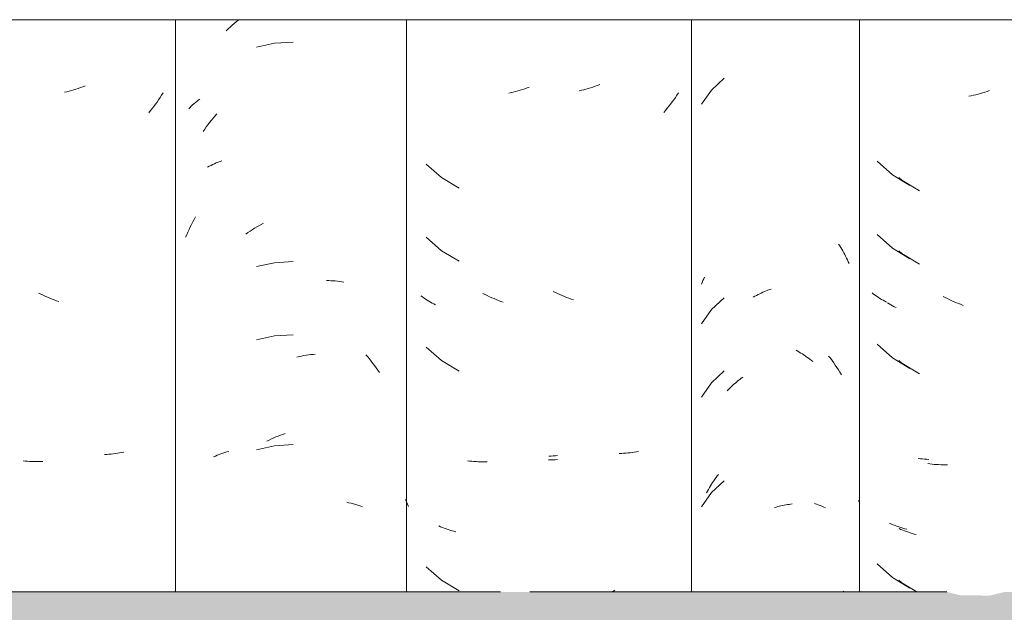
# Model space of a CAD drawing. Header units: metres. Extents: x -28.2 to 13.6, y -1.6 to 5.9.
# Tile 46 of 159: x -17.708 to -17.303, y 3.005 to 3.249. Entities that reach past the tile are written whole.
import ezdxf

# ---------------------------------------------------------------- set-up
doc = ezdxf.new("R2010")
doc.units = ezdxf.units.M
doc.layers.add('A-GLAZ-CWMG', color=7, linetype='Continuous', lineweight=5)
doc.layers.add('A-ROOF', color=7, linetype='Continuous', lineweight=5)

# ---------------------------------------------------------------- blocks, each defined once
blk = doc.blocks.new('FP_40-D')
at = {"layer": 'A-GLAZ-CWMG', "color": 9, "true_color": 0xc0c0c0}
for p, q in [((-17.35493, 3.19091), (-17.3486, 3.18534)), ((-17.3486, 3.18534), (-17.34143, 3.18088)), ((-17.35493, 3.16077), (-17.3486, 3.1552)), ((-17.3486, 3.1552), (-17.34143, 3.15074)), ((-17.35637, 3.13622), (-17.35698, 3.13669)), ((-17.35574, 3.13577), (-17.35637, 3.13622)), ((-17.3551, 3.13532), (-17.35574, 3.13577)), ((-17.35445, 3.13489), (-17.3551, 3.13532)), ((-17.35378, 3.13447), (-17.35445, 3.13489)), ((-17.3531, 3.13406), (-17.35378, 3.13447)), ((-17.35242, 3.13367), (-17.3531, 3.13406)), ((-17.35172, 3.13328), (-17.35242, 3.13367)), ((-17.351, 3.13291), (-17.35172, 3.13328)), ((-17.35493, 3.11556), (-17.3486, 3.10999)), ((-17.3486, 3.10999), (-17.34143, 3.10553)), ((-17.33712, 3.06844), (-17.33799, 3.06856)), ((-17.33624, 3.06833), (-17.33712, 3.06844)), ((-17.33536, 3.06825), (-17.33624, 3.06833)), ((-17.33447, 3.06818), (-17.33536, 3.06825)), ((-17.33358, 3.06812), (-17.33447, 3.06818)), ((-17.36231, 3.05061), (-17.36261, 3.05129)), ((-17.362, 3.04993), (-17.36231, 3.05061)), ((-17.34903, 3.04155), (-17.34977, 3.04188)), ((-17.34827, 3.04123), (-17.34903, 3.04155)), ((-17.34751, 3.04092), (-17.34827, 3.04123)), ((-17.34674, 3.04063), (-17.34751, 3.04092)), ((-17.34596, 3.04035), (-17.34674, 3.04063)), ((-17.34516, 3.04008), (-17.34596, 3.04035)), ((-17.34436, 3.03983), (-17.34516, 3.04008)), ((-17.34355, 3.03959), (-17.34436, 3.03983)), ((-17.34273, 3.03937), (-17.34355, 3.03959)), ((-17.35493, 3.02513), (-17.3486, 3.01956)), ((-17.3486, 3.01956), (-17.34143, 3.0151))]:
    blk.add_line(p, q, dxfattribs=at)
blk = doc.blocks.new('FP_41-D')
at = {"layer": 'A-GLAZ-CWMG', "color": 9, "true_color": 0xc0c0c0}
for p, q in [((-17.41785, 3.22515), (-17.42309, 3.22025)), ((-17.42309, 3.22025), (-17.4272, 3.21438)), ((-17.37075, 3.15684), (-17.3703, 3.15614)), ((-17.3703, 3.15614), (-17.36987, 3.15544)), ((-17.36987, 3.15544), (-17.36945, 3.15472)), ((-17.36945, 3.15472), (-17.36904, 3.154)), ((-17.36904, 3.154), (-17.36864, 3.15328)), ((-17.36864, 3.15328), (-17.36825, 3.15254)), ((-17.36825, 3.15254), (-17.36787, 3.1518)), ((-17.36787, 3.1518), (-17.3675, 3.15105)), ((-17.3675, 3.15105), (-17.36714, 3.15029)), ((-17.36714, 3.15029), (-17.36679, 3.14953)), ((-17.36679, 3.14953), (-17.36645, 3.14876)), ((-17.4272, 3.14032), (-17.42689, 3.14106)), ((-17.42689, 3.14106), (-17.42656, 3.14179)), ((-17.42656, 3.14179), (-17.42623, 3.14252)), ((-17.42623, 3.14252), (-17.42589, 3.14324)), ((-17.40454, 3.13569), (-17.40389, 3.13603)), ((-17.40389, 3.13603), (-17.40323, 3.13636)), ((-17.40323, 3.13636), (-17.40257, 3.13667)), ((-17.40257, 3.13667), (-17.40191, 3.13698)), ((-17.40191, 3.13698), (-17.40124, 3.13726)), ((-17.40124, 3.13726), (-17.40058, 3.13754)), ((-17.40058, 3.13754), (-17.39991, 3.1378)), ((-17.39991, 3.1378), (-17.39924, 3.13805)), ((-17.39924, 3.13805), (-17.39857, 3.13829)), ((-17.41785, 3.13472), (-17.42309, 3.12982)), ((-17.40585, 3.13498), (-17.4052, 3.13534)), ((-17.4052, 3.13534), (-17.40454, 3.13569)), ((-17.42309, 3.12982), (-17.4272, 3.12395)), ((-17.38825, 3.11309), (-17.3876, 3.11273)), ((-17.3876, 3.11273), (-17.38696, 3.11235)), ((-17.38696, 3.11235), (-17.38631, 3.11196)), ((-17.38631, 3.11196), (-17.38567, 3.11156)), ((-17.38567, 3.11156), (-17.38504, 3.11115)), ((-17.38504, 3.11115), (-17.38441, 3.11072)), ((-17.38441, 3.11072), (-17.38378, 3.11029)), ((-17.38378, 3.11029), (-17.38316, 3.10984)), ((-17.38316, 3.10984), (-17.38255, 3.10938)), ((-17.38255, 3.10938), (-17.38194, 3.10891)), ((-17.38194, 3.10891), (-17.38133, 3.10842)), ((-17.41785, 3.10458), (-17.42309, 3.09967)), ((-17.42309, 3.09967), (-17.4272, 3.09381)), ((-17.41381, 3.09908), (-17.41322, 3.0996)), ((-17.41322, 3.0996), (-17.41263, 3.1001)), ((-17.41263, 3.1001), (-17.41203, 3.10059)), ((-17.41203, 3.10059), (-17.41143, 3.10108)), ((-17.41143, 3.10108), (-17.41081, 3.10155)), ((-17.41081, 3.10155), (-17.4102, 3.10201)), ((-17.41665, 3.09633), (-17.4161, 3.0969)), ((-17.4161, 3.0969), (-17.41554, 3.09746)), ((-17.41554, 3.09746), (-17.41497, 3.09801)), ((-17.41497, 3.09801), (-17.41439, 3.09855)), ((-17.41439, 3.09855), (-17.41381, 3.09908)), ((-17.41785, 3.05936), (-17.42309, 3.05446)), ((-17.4226, 3.05865), (-17.42214, 3.05934)), ((-17.42214, 3.05934), (-17.42168, 3.06001)), ((-17.42168, 3.06001), (-17.42121, 3.06068)), ((-17.42121, 3.06068), (-17.42073, 3.06134)), ((-17.42073, 3.06134), (-17.42024, 3.06199)), ((-17.42511, 3.05436), (-17.42471, 3.0551)), ((-17.42471, 3.0551), (-17.42431, 3.05582)), ((-17.42431, 3.05582), (-17.4239, 3.05654)), ((-17.4239, 3.05654), (-17.42347, 3.05725)), ((-17.42347, 3.05725), (-17.42304, 3.05796)), ((-17.42304, 3.05796), (-17.4226, 3.05865)), ((-17.42309, 3.05446), (-17.4272, 3.04859)), ((-17.39718, 3.04832), (-17.3965, 3.04852)), ((-17.3965, 3.04852), (-17.39583, 3.0487)), ((-17.39583, 3.0487), (-17.39516, 3.04887)), ((-17.39516, 3.04887), (-17.39449, 3.04903)), ((-17.39449, 3.04903), (-17.39382, 3.04918)), ((-17.39382, 3.04918), (-17.39315, 3.04931)), ((-17.39315, 3.04931), (-17.39249, 3.04944)), ((-17.39249, 3.04944), (-17.39182, 3.04954)), ((-17.39182, 3.04954), (-17.39116, 3.04964)), ((-17.39116, 3.04964), (-17.3905, 3.04972)), ((-17.3905, 3.04972), (-17.38984, 3.0498)), ((-17.36886, 3.01393), (-17.36845, 3.01358))]:
    blk.add_line(p, q, dxfattribs=at)
blk = doc.blocks.new('FP_42-D')
at = {"layer": 'A-GLAZ-CWMG', "color": 9, "true_color": 0xc0c0c0}
for p, q in [((-17.47283, 3.22116), (-17.47377, 3.22088)), ((-17.47189, 3.22146), (-17.47283, 3.22116)), ((-17.47095, 3.22178), (-17.47189, 3.22146)), ((-17.47001, 3.22211), (-17.47095, 3.22178)), ((-17.46908, 3.22246), (-17.47001, 3.22211)), ((-17.4766, 3.22015), (-17.47754, 3.21993)), ((-17.47565, 3.22037), (-17.4766, 3.22015)), ((-17.47471, 3.22062), (-17.47565, 3.22037)), ((-17.47377, 3.22088), (-17.47471, 3.22062)), ((-17.43792, 3.21719), (-17.43857, 3.21627)), ((-17.43728, 3.21812), (-17.43792, 3.21719)), ((-17.43666, 3.21905), (-17.43728, 3.21812)), ((-17.44058, 3.2136), (-17.44128, 3.21273)), ((-17.4399, 3.21448), (-17.44058, 3.2136)), ((-17.43923, 3.21537), (-17.4399, 3.21448)), ((-17.43857, 3.21627), (-17.43923, 3.21537)), ((-17.44199, 3.21188), (-17.44271, 3.21104)), ((-17.44128, 3.21273), (-17.44199, 3.21188)), ((-17.48729, 3.13689), (-17.48821, 3.13735)), ((-17.48637, 3.13645), (-17.48729, 3.13689)), ((-17.48545, 3.13602), (-17.48637, 3.13645)), ((-17.48453, 3.13561), (-17.48545, 3.13602)), ((-17.4836, 3.13522), (-17.48453, 3.13561)), ((-17.48267, 3.13484), (-17.4836, 3.13522)), ((-17.48173, 3.13449), (-17.48267, 3.13484)), ((-17.48079, 3.13414), (-17.48173, 3.13449)), ((-17.47986, 3.13382), (-17.48079, 3.13414)), ((-17.45482, 3.07116), (-17.45568, 3.07103)), ((-17.45396, 3.0713), (-17.45482, 3.07116)), ((-17.45311, 3.07146), (-17.45396, 3.0713)), ((-17.48918, 3.068), (-17.49008, 3.06801)), ((-17.48827, 3.068), (-17.48918, 3.068)), ((-17.48735, 3.06802), (-17.48827, 3.068)), ((-17.48643, 3.06805), (-17.48735, 3.06802)), ((-17.46011, 3.07063), (-17.46101, 3.07059)), ((-17.45921, 3.07068), (-17.46011, 3.07063)), ((-17.45832, 3.07074), (-17.45921, 3.07068)), ((-17.45743, 3.07082), (-17.45832, 3.07074)), ((-17.45656, 3.07092), (-17.45743, 3.07082)), ((-17.45568, 3.07103), (-17.45656, 3.07092)), ((-17.4628, 3.01426), (-17.46372, 3.0138))]:
    blk.add_line(p, q, dxfattribs=at)
blk = doc.blocks.new('Rectangular Mullion - Telha Fibrocimento - Ondulada-V36-D')
at = {"layer": 'A-GLAZ-CWMG'}
for p, q in [((-17.43132, 3.0136), (-17.43132, 3.24922)), ((-17.3621, 3.0136), (-17.3621, 3.24922))]:
    blk.add_line(p, q, dxfattribs=at)
for name in ['FP_42-D', 'FP_41-D', 'FP_40-D']:
    blk.add_blockref(name, (0, 0), dxfattribs=at)
blk = doc.blocks.new('FP_51-D')
at = {"layer": 'A-GLAZ-CWMG', "color": 9, "true_color": 0xc0c0c0}
for p, q in [((-17.62279, 3.24465), (-17.62198, 3.24542)), ((-17.62198, 3.24542), (-17.62116, 3.24618)), ((-17.62116, 3.24618), (-17.62033, 3.24693)), ((-17.62033, 3.24693), (-17.61949, 3.24765)), ((-17.61949, 3.24765), (-17.61865, 3.24836)), ((-17.61865, 3.24836), (-17.61779, 3.24906)), ((-17.60286, 3.23956), (-17.61033, 3.23794)), ((-17.59523, 3.24002), (-17.60286, 3.23956)), ((-17.63815, 3.21253), (-17.63764, 3.21307)), ((-17.63764, 3.21307), (-17.63712, 3.21359)), ((-17.63712, 3.21359), (-17.63658, 3.2141)), ((-17.63658, 3.2141), (-17.63603, 3.21461)), ((-17.63603, 3.21461), (-17.63546, 3.2151)), ((-17.63546, 3.2151), (-17.63488, 3.21558)), ((-17.63488, 3.21558), (-17.63428, 3.21605)), ((-17.63428, 3.21605), (-17.63367, 3.21651)), ((-17.62815, 3.20867), (-17.62741, 3.20955)), ((-17.62741, 3.20955), (-17.62667, 3.21042)), ((-17.63162, 3.20408), (-17.63095, 3.20503)), ((-17.63095, 3.20503), (-17.63027, 3.20596)), ((-17.63027, 3.20596), (-17.62957, 3.20688)), ((-17.62957, 3.20688), (-17.62887, 3.20778)), ((-17.62887, 3.20778), (-17.62815, 3.20867)), ((-17.63228, 3.20312), (-17.63162, 3.20408)), ((-17.63041, 3.18847), (-17.62972, 3.18885)), ((-17.62972, 3.18885), (-17.62901, 3.18922)), ((-17.62901, 3.18922), (-17.62829, 3.18958)), ((-17.62829, 3.18958), (-17.62756, 3.18992)), ((-17.62756, 3.18992), (-17.62682, 3.19025)), ((-17.62682, 3.19025), (-17.62607, 3.19056)), ((-17.62607, 3.19056), (-17.6253, 3.19086)), ((-17.6253, 3.19086), (-17.62453, 3.19115)), ((-17.63752, 3.16389), (-17.637, 3.16494)), ((-17.637, 3.16494), (-17.63646, 3.16598)), ((-17.63646, 3.16598), (-17.63591, 3.167)), ((-17.63591, 3.167), (-17.63535, 3.16802)), ((-17.61022, 3.16386), (-17.6093, 3.16439)), ((-17.6093, 3.16439), (-17.60838, 3.1649)), ((-17.60838, 3.1649), (-17.60745, 3.1654)), ((-17.63944, 3.1596), (-17.63898, 3.16069)), ((-17.63898, 3.16069), (-17.63851, 3.16176)), ((-17.63851, 3.16176), (-17.63802, 3.16283)), ((-17.63802, 3.16283), (-17.63752, 3.16389)), ((-17.61473, 3.16094), (-17.61384, 3.16155)), ((-17.61384, 3.16155), (-17.61295, 3.16216)), ((-17.61295, 3.16216), (-17.61204, 3.16274)), ((-17.61204, 3.16274), (-17.61114, 3.16331)), ((-17.61114, 3.16331), (-17.61022, 3.16386)), ((-17.60286, 3.14914), (-17.61033, 3.14752)), ((-17.59523, 3.1496), (-17.60286, 3.14914)), ((-17.58147, 3.1418), (-17.58056, 3.14178)), ((-17.58056, 3.14178), (-17.57966, 3.14174)), ((-17.57966, 3.14174), (-17.57876, 3.14169)), ((-17.57876, 3.14169), (-17.57787, 3.14162)), ((-17.57787, 3.14162), (-17.57698, 3.14153)), ((-17.57698, 3.14153), (-17.5761, 3.14143)), ((-17.5761, 3.14143), (-17.57523, 3.1413)), ((-17.57523, 3.1413), (-17.57437, 3.14117)), ((-17.60286, 3.11899), (-17.61033, 3.11737)), ((-17.59523, 3.11945), (-17.60286, 3.11899)), ((-17.59368, 3.11028), (-17.59273, 3.1105)), ((-17.59273, 3.1105), (-17.59177, 3.11069)), ((-17.59177, 3.11069), (-17.59082, 3.11087)), ((-17.59082, 3.11087), (-17.58987, 3.11103)), ((-17.58987, 3.11103), (-17.58892, 3.11117)), ((-17.58892, 3.11117), (-17.58798, 3.1113)), ((-17.58798, 3.1113), (-17.58704, 3.1114)), ((-17.58704, 3.1114), (-17.5861, 3.11149)), ((-17.56527, 3.11125), (-17.56453, 3.11039)), ((-17.56453, 3.11039), (-17.5638, 3.10951)), ((-17.5638, 3.10951), (-17.56309, 3.10861)), ((-17.56309, 3.10861), (-17.56238, 3.1077)), ((-17.56238, 3.1077), (-17.56169, 3.10678)), ((-17.56169, 3.10678), (-17.56101, 3.10585)), ((-17.56101, 3.10585), (-17.56034, 3.1049)), ((-17.56034, 3.1049), (-17.55969, 3.10394)), ((-17.60604, 3.07569), (-17.6051, 3.07614)), ((-17.6051, 3.07614), (-17.60416, 3.07657)), ((-17.60416, 3.07657), (-17.60321, 3.07699)), ((-17.60321, 3.07699), (-17.60227, 3.07739)), ((-17.60227, 3.07739), (-17.60132, 3.07777)), ((-17.60132, 3.07777), (-17.60036, 3.07813)), ((-17.60036, 3.07813), (-17.59941, 3.07847)), ((-17.59941, 3.07847), (-17.59846, 3.0788)), ((-17.62336, 3.07097), (-17.62256, 3.07121)), ((-17.62256, 3.07121), (-17.62174, 3.07145)), ((-17.60286, 3.07378), (-17.61033, 3.07216)), ((-17.59523, 3.07424), (-17.60286, 3.07378)), ((-17.62794, 3.06917), (-17.62721, 3.06951)), ((-17.62721, 3.06951), (-17.62646, 3.06983)), ((-17.62646, 3.06983), (-17.6257, 3.07014)), ((-17.6257, 3.07014), (-17.62493, 3.07043)), ((-17.62493, 3.07043), (-17.62415, 3.07071)), ((-17.62415, 3.07071), (-17.62336, 3.07097)), ((-17.57308, 3.0505), (-17.57224, 3.05032)), ((-17.57224, 3.05032), (-17.5714, 3.05012)), ((-17.5714, 3.05012), (-17.57058, 3.04991)), ((-17.57058, 3.04991), (-17.56976, 3.04968)), ((-17.56976, 3.04968), (-17.56896, 3.04944)), ((-17.56896, 3.04944), (-17.56817, 3.04918)), ((-17.56817, 3.04918), (-17.56738, 3.04891)), ((-17.56738, 3.04891), (-17.56661, 3.04862))]:
    blk.add_line(p, q, dxfattribs=at)
blk = doc.blocks.new('FP_52-D')
at = {"layer": 'A-GLAZ-CWMG', "color": 9, "true_color": 0xc0c0c0}
for p, q in [((-17.68271, 3.22123), (-17.68364, 3.22091)), ((-17.68177, 3.22158), (-17.68271, 3.22123)), ((-17.68084, 3.22194), (-17.68177, 3.22158)), ((-17.68835, 3.21953), (-17.68929, 3.21931)), ((-17.68741, 3.21977), (-17.68835, 3.21953)), ((-17.68647, 3.22003), (-17.68741, 3.21977)), ((-17.68552, 3.22031), (-17.68647, 3.22003)), ((-17.68458, 3.2206), (-17.68552, 3.22031)), ((-17.68364, 3.22091), (-17.68458, 3.2206)), ((-17.64995, 3.21716), (-17.65058, 3.21623)), ((-17.64932, 3.2181), (-17.64995, 3.21716)), ((-17.64871, 3.21905), (-17.64932, 3.2181)), ((-17.65256, 3.21352), (-17.65325, 3.21264)), ((-17.65189, 3.21441), (-17.65256, 3.21352)), ((-17.65123, 3.21532), (-17.65189, 3.21441)), ((-17.65058, 3.21623), (-17.65123, 3.21532)), ((-17.65394, 3.21177), (-17.65465, 3.21092)), ((-17.65325, 3.21264), (-17.65394, 3.21177)), ((-17.69906, 3.13617), (-17.69998, 3.13662)), ((-17.69814, 3.13573), (-17.69906, 3.13617)), ((-17.69722, 3.13532), (-17.69814, 3.13573)), ((-17.69629, 3.13492), (-17.69722, 3.13532)), ((-17.69536, 3.13453), (-17.69629, 3.13492)), ((-17.69442, 3.13417), (-17.69536, 3.13453)), ((-17.69349, 3.13382), (-17.69442, 3.13417)), ((-17.69255, 3.13348), (-17.69349, 3.13382)), ((-17.69161, 3.13317), (-17.69255, 3.13348)), ((-17.66494, 3.07117), (-17.66578, 3.071)), ((-17.70544, 3.06745), (-17.70633, 3.06754)), ((-17.70456, 3.06738), (-17.70544, 3.06745)), ((-17.70366, 3.06732), (-17.70456, 3.06738)), ((-17.70276, 3.06728), (-17.70366, 3.06732)), ((-17.70186, 3.06726), (-17.70276, 3.06728)), ((-17.70095, 3.06725), (-17.70186, 3.06726)), ((-17.70004, 3.06726), (-17.70095, 3.06725)), ((-17.69912, 3.06729), (-17.70004, 3.06726)), ((-17.6982, 3.06733), (-17.69912, 3.06729)), ((-17.67189, 3.07023), (-17.67279, 3.07018)), ((-17.671, 3.07029), (-17.67189, 3.07023)), ((-17.67011, 3.07037), (-17.671, 3.07029)), ((-17.66923, 3.07046), (-17.67011, 3.07037)), ((-17.66836, 3.07057), (-17.66923, 3.07046)), ((-17.66749, 3.0707), (-17.66836, 3.07057)), ((-17.66664, 3.07084), (-17.66749, 3.0707)), ((-17.66578, 3.071), (-17.66664, 3.07084))]:
    blk.add_line(p, q, dxfattribs=at)
blk = doc.blocks.new('FP_61-D')
at = {"layer": 'A-GLAZ-CWMG', "color": 9, "true_color": 0xc0c0c0}
for p, q in [((-17.31619, 3.21786), (-17.31713, 3.21766)), ((-17.31525, 3.21807), (-17.31619, 3.21786)), ((-17.31431, 3.21829), (-17.31525, 3.21807)), ((-17.31337, 3.21854), (-17.31431, 3.21829)), ((-17.31243, 3.2188), (-17.31337, 3.21854)), ((-17.31149, 3.21908), (-17.31243, 3.2188)), ((-17.31055, 3.21938), (-17.31149, 3.21908)), ((-17.30961, 3.21969), (-17.31055, 3.21938)), ((-17.30867, 3.22002), (-17.30961, 3.21969)), ((-17.34601, 3.18423), (-17.34472, 3.18311)), ((-17.34472, 3.18311), (-17.33752, 3.1787)), ((-17.34601, 3.15409), (-17.34472, 3.15297)), ((-17.34472, 3.15297), (-17.33752, 3.14856)), ((-17.34993, 3.1322), (-17.3506, 3.13261)), ((-17.34925, 3.13179), (-17.34993, 3.1322)), ((-17.32686, 3.13481), (-17.32777, 3.13529)), ((-17.32595, 3.13435), (-17.32686, 3.13481)), ((-17.32503, 3.13391), (-17.32595, 3.13435)), ((-17.32411, 3.13348), (-17.32503, 3.13391)), ((-17.32318, 3.13307), (-17.32411, 3.13348)), ((-17.32225, 3.13267), (-17.32318, 3.13307)), ((-17.32132, 3.1323), (-17.32225, 3.13267)), ((-17.32039, 3.13194), (-17.32132, 3.1323)), ((-17.31945, 3.13159), (-17.32039, 3.13194)), ((-17.34855, 3.1314), (-17.34925, 3.13179)), ((-17.34785, 3.13102), (-17.34855, 3.1314)), ((-17.34713, 3.13066), (-17.34785, 3.13102)), ((-17.34601, 3.10888), (-17.34472, 3.10775)), ((-17.34472, 3.10775), (-17.33752, 3.10334)), ((-17.33319, 3.06628), (-17.33406, 3.0664)), ((-17.33231, 3.06618), (-17.33319, 3.06628)), ((-17.33142, 3.0661), (-17.33231, 3.06618)), ((-17.33053, 3.06604), (-17.33142, 3.0661)), ((-17.32964, 3.06599), (-17.33053, 3.06604)), ((-17.32874, 3.06595), (-17.32964, 3.06599)), ((-17.32783, 3.06594), (-17.32874, 3.06595)), ((-17.32692, 3.06594), (-17.32783, 3.06594)), ((-17.32601, 3.06595), (-17.32692, 3.06594)), ((-17.34514, 3.03931), (-17.34589, 3.03964)), ((-17.34439, 3.03899), (-17.34514, 3.03931)), ((-17.34362, 3.03869), (-17.34439, 3.03899)), ((-17.34284, 3.0384), (-17.34362, 3.03869)), ((-17.34206, 3.03813), (-17.34284, 3.0384)), ((-17.34126, 3.03787), (-17.34206, 3.03813)), ((-17.34046, 3.03763), (-17.34126, 3.03787)), ((-17.33964, 3.0374), (-17.34046, 3.03763)), ((-17.33882, 3.03718), (-17.33964, 3.0374)), ((-17.34601, 3.01845), (-17.34472, 3.01733)), ((-17.34472, 3.01733), (-17.33863, 3.0136))]:
    blk.add_line(p, q, dxfattribs=at)
blk = doc.blocks.new('FP_62-D')
at = {"layer": 'A-GLAZ-CWMG', "color": 9, "true_color": 0xc0c0c0}
for p, q in [((-17.37486, 3.11071), (-17.37416, 3.10979)), ((-17.37416, 3.10979), (-17.37347, 3.10886)), ((-17.37347, 3.10886), (-17.37279, 3.10792)), ((-17.37279, 3.10792), (-17.37213, 3.10697)), ((-17.37213, 3.10697), (-17.37147, 3.106)), ((-17.37147, 3.106), (-17.37084, 3.10502)), ((-17.37084, 3.10502), (-17.37021, 3.10403)), ((-17.37021, 3.10403), (-17.3696, 3.10303)), ((-17.38071, 3.05001), (-17.37992, 3.04974)), ((-17.37992, 3.04974), (-17.37914, 3.04945)), ((-17.37914, 3.04945), (-17.37837, 3.04915)), ((-17.37837, 3.04915), (-17.37761, 3.04884)), ((-17.37761, 3.04884), (-17.37686, 3.04851)), ((-17.37686, 3.04851), (-17.37613, 3.04817))]:
    blk.add_line(p, q, dxfattribs=at)
blk = doc.blocks.new('FP_63-D')
at = {"layer": 'A-GLAZ-CWMG', "color": 9, "true_color": 0xc0c0c0}
for p, q in [((-17.49897, 3.22109), (-17.49991, 3.22077)), ((-17.49804, 3.22143), (-17.49897, 3.22109)), ((-17.50556, 3.21919), (-17.5065, 3.21899)), ((-17.50462, 3.21941), (-17.50556, 3.21919)), ((-17.50368, 3.21965), (-17.50462, 3.21941)), ((-17.50273, 3.2199), (-17.50368, 3.21965)), ((-17.50179, 3.22017), (-17.50273, 3.2199)), ((-17.50085, 3.22046), (-17.50179, 3.22017)), ((-17.49991, 3.22077), (-17.50085, 3.22046)), ((-17.54053, 3.18974), (-17.53415, 3.18424)), ((-17.53415, 3.18424), (-17.52692, 3.17987)), ((-17.54053, 3.1596), (-17.53415, 3.1541)), ((-17.53415, 3.1541), (-17.52692, 3.14973)), ((-17.51624, 3.13605), (-17.51716, 3.13653)), ((-17.51533, 3.1356), (-17.51624, 3.13605)), ((-17.54199, 3.13504), (-17.54261, 3.1355)), ((-17.54136, 3.13459), (-17.54199, 3.13504)), ((-17.54071, 3.13415), (-17.54136, 3.13459)), ((-17.54005, 3.13372), (-17.54071, 3.13415)), ((-17.53938, 3.13331), (-17.54005, 3.13372)), ((-17.53869, 3.13291), (-17.53938, 3.13331)), ((-17.538, 3.13252), (-17.53869, 3.13291)), ((-17.53729, 3.13215), (-17.538, 3.13252)), ((-17.53657, 3.13178), (-17.53729, 3.13215)), ((-17.51441, 3.13516), (-17.51533, 3.1356)), ((-17.51348, 3.13474), (-17.51441, 3.13516)), ((-17.51256, 3.13434), (-17.51348, 3.13474)), ((-17.51162, 3.13395), (-17.51256, 3.13434)), ((-17.51069, 3.13358), (-17.51162, 3.13395)), ((-17.50976, 3.13323), (-17.51069, 3.13358)), ((-17.50882, 3.13289), (-17.50976, 3.13323)), ((-17.54053, 3.11439), (-17.53415, 3.10889)), ((-17.53415, 3.10889), (-17.52692, 3.10451)), ((-17.52258, 3.06748), (-17.52346, 3.06759)), ((-17.5217, 3.06738), (-17.52258, 3.06748)), ((-17.52082, 3.06731), (-17.5217, 3.06738)), ((-17.51992, 3.06725), (-17.52082, 3.06731)), ((-17.51903, 3.06721), (-17.51992, 3.06725)), ((-17.51812, 3.06718), (-17.51903, 3.06721)), ((-17.51721, 3.06717), (-17.51812, 3.06718)), ((-17.5163, 3.06718), (-17.51721, 3.06717)), ((-17.51539, 3.0672), (-17.5163, 3.06718)), ((-17.48905, 3.06954), (-17.48995, 3.06951)), ((-17.48815, 3.06958), (-17.48905, 3.06954)), ((-17.48726, 3.06964), (-17.48815, 3.06958)), ((-17.48637, 3.06972), (-17.48726, 3.06964)), ((-17.54859, 3.05067), (-17.54902, 3.05167)), ((-17.54816, 3.04967), (-17.54859, 3.05067)), ((-17.54771, 3.04869), (-17.54816, 3.04967)), ((-17.53458, 3.04044), (-17.53532, 3.04077)), ((-17.53382, 3.04013), (-17.53458, 3.04044)), ((-17.53305, 3.03983), (-17.53382, 3.04013)), ((-17.53227, 3.03955), (-17.53305, 3.03983)), ((-17.53148, 3.03928), (-17.53227, 3.03955)), ((-17.53068, 3.03902), (-17.53148, 3.03928)), ((-17.52987, 3.03878), (-17.53068, 3.03902)), ((-17.52906, 3.03855), (-17.52987, 3.03878)), ((-17.52823, 3.03834), (-17.52906, 3.03855)), ((-17.54053, 3.02396), (-17.53415, 3.01846)), ((-17.53415, 3.01846), (-17.52692, 3.01408))]:
    blk.add_line(p, q, dxfattribs=at)
blk = doc.blocks.new('Rectangular Mullion - Telha Fibrocimento - Ondulada-V50-D')
at = {"layer": 'A-GLAZ-CWMG'}
for p, q in [((-17.64357, 3.0136), (-17.64357, 3.24922)), ((-17.5485, 3.24922), (-17.5485, 3.0136))]:
    blk.add_line(p, q, dxfattribs=at)
for name in ['FP_62-D', 'FP_51-D', 'FP_52-D', 'FP_63-D', 'FP_61-D']:
    blk.add_blockref(name, (0, 0), dxfattribs=at)
blk = doc.blocks.new('LONGARINA_STEEL_FRAME - LONGARINA_STEEL_FRAME-1917798-D')
at = {"layer": 'A-ROOF', "true_color": 0x9fa09c}
h = blk.add_hatch(color=253, dxfattribs=at)
h.paths.add_polyline_path([(-15.50504, 2.99678), (-15.50504, 3.0136), (-15.64307, 3.0136), (-15.64976, 3.01206), (-15.66207, 3.01225), (-15.66724, 3.0136), (-16.19607, 3.0136), (-16.20276, 3.01206), (-16.21507, 3.01225), (-16.22024, 3.0136), (-16.74907, 3.0136), (-16.75754, 3.01165), (-16.75754, 2.99678), (-15.55954, 2.99678)])
h.paths.add_polyline_path([(-17.88387, 2.99678), (-16.79254, 2.99678), (-16.79254, 3.0136), (-17.30207, 3.0136), (-17.30876, 3.01206), (-17.32107, 3.01225), (-17.32624, 3.0136), (-18.04504, 3.0136), (-18.04504, 2.99678), (-17.88419, 2.99678)])
at = {"layer": 'A-ROOF'}
for p, q in [((-16.79254, 3.24922), (-18.04504, 3.24922)), ((-17.50994, 3.0136), (-18.04504, 3.0136)), ((-17.32624, 3.0136), (-17.49782, 3.0136))]:
    blk.add_line(p, q, dxfattribs=at)

msp = doc.modelspace()

# ---------------------------------------------------------------- block references
at = {"layer": 'A-GLAZ-CWMG'}
for name in ['Rectangular Mullion - Telha Fibrocimento - Ondulada-V50-D', 'Rectangular Mullion - Telha Fibrocimento - Ondulada-V36-D']:
    msp.add_blockref(name, (0, 0), dxfattribs=at)
at = {"layer": 'A-ROOF'}
msp.add_blockref('LONGARINA_STEEL_FRAME - LONGARINA_STEEL_FRAME-1917798-D', (0, 0), dxfattribs=at)

doc.saveas('drawing.dxf')
